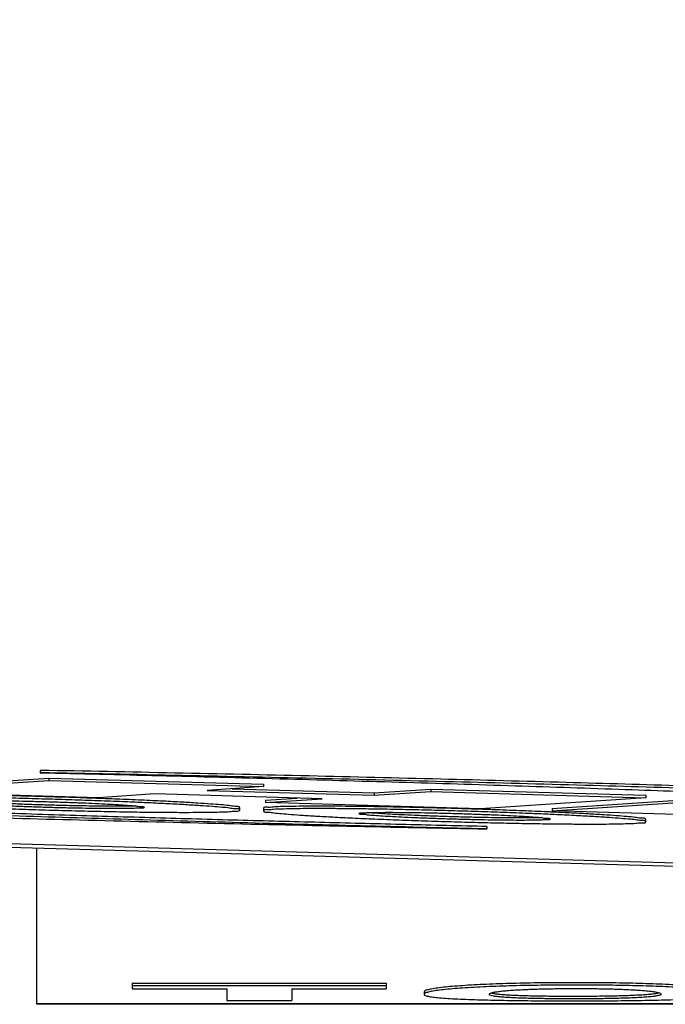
# Model space of a CAD drawing. Extents: x 0 to 594, y 0 to 420.
# Tile 8 of 57: x 64.14 to 66.84, y 284.06 to 288.19. Entities that reach past the tile are written whole.
import ezdxf

# ---------------------------------------------------------------- set-up
doc = ezdxf.new("R2010")
doc.units = 0
doc.header["$LTSCALE"] = 32.67
doc.linetypes.add('PHANTOM', pattern=[0.8, 0.45, -0.05, 0.1, -0.05, 0.1, -0.05])
doc.layers.get('0').update_dxf_attribs({"linetype": 'CONTINUOUS'})
doc.layers.add('CRV', color=7, linetype='CONTINUOUS')
doc.layers.add('PARAM_DIM', color=7, linetype='CONTINUOUS')
doc.styles.get("Standard").update_dxf_attribs({"font": 'txt', "width": 0.8})
doc.dimstyles.new('DIMSTYLE_8', dxfattribs={"dimtxt": 3.8, "dimasz": 1.8, "dimexe": 0.18, "dimexo": 0.0625, "dimgap": 0.09, "dimtad": 1, "dimlfac": 10, "dimtxsty": 'STANDARD', "dimblk": 'OPEN', "dimblk1": 'OPEN', "dimblk2": 'OPEN', "dimcen": 0.09, "dimazin": 3, "dimtp": 0.01, "dimtm": 0.01, "dimtfac": 1, "dimtofl": 0, "dimtmove": 0, "dimatfit": 3, "dimtolj": 1})

# ---------------------------------------------------------------- blocks, each defined once
blk = doc.blocks.new('_OPEN')
at = {"color": 0, "linetype": 'BYBLOCK'}
for p, q in [((0, 0), (-1, 0.342)), ((-1, -0.342), (0, 0)), ((-1, 0), (0, 0))]:
    blk.add_line(p, q, dxfattribs=at)
blk = doc.blocks.new('*D46')
at = {"layer": 'PARAM_DIM', "color": 2, "linetype": 'CONTINUOUS'}
blk.add_line((37.6769, 243.7127), (125.2128, 292.0601), dxfattribs=at)
at = {"layer": 'PARAM_DIM', "color": 2, "linetype": 'CONTINUOUS', "xscale": 1.8, "yscale": 1.8, "zscale": 1.8, "rotation": 208.912529}
blk.add_blockref('_OPEN', (37.6769, 243.7127), dxfattribs=at)

msp = doc.modelspace()

# ---------------------------------------------------------------- linework, layer by layer
at = {"color": 7, "linetype": 'CONTINUOUS'}
for p, q in [((25.03329, 285.84821), (69.99573, 284.54876)), ((25.03371, 285.86265), (69.99615, 284.5632)), ((63.57128, 284.962), (64.26282, 285.00839)), ((64.2276, 285.04062), (64.2276, 285.03061)), ((64.26282, 285.00839), (64.26282, 284.99838)), ((64.26282, 285.00839), (65.16282, 284.98238)), ((63.57128, 284.95199), (64.26282, 284.99838)), ((64.26282, 284.99838), (65.16282, 284.97237)), ((65.16282, 284.97237), (64.92624, 284.9565)), ((65.03053, 284.96349), (65.62624, 284.94628)), ((65.16282, 284.98238), (65.16282, 284.97237)), ((65.62624, 284.94628), (65.86282, 284.96215)), ((65.86282, 284.96215), (65.86282, 284.95214)), ((65.86282, 284.96215), (66.76282, 284.93614)), ((64.47128, 284.92598), (63.57128, 284.95199)), ((64.70786, 284.94185), (64.47128, 284.92598)), ((65.40786, 284.92162), (64.70786, 284.94185)), ((64.92624, 284.9565), (65.62624, 284.93627)), ((65.17128, 284.91576), (65.30357, 284.92463)), ((65.17128, 284.90575), (65.40786, 284.92162)), ((65.62624, 284.93627), (65.86282, 284.95214)), ((65.62624, 284.94628), (65.62624, 284.93627)), ((65.86282, 284.95214), (66.76282, 284.92613)), ((66.76282, 284.92613), (66.07128, 284.87974)), ((66.37128, 284.88108), (67.06282, 284.92747)), ((66.76282, 284.93614), (66.76282, 284.92613)), ((65.06282, 284.87395), (65.06282, 284.88396)), ((65.16282, 284.88107), (65.16282, 284.87106)), ((65.17128, 284.91576), (65.17128, 284.90575)), ((66.07128, 284.87974), (65.17128, 284.90575)), ((66.37128, 284.87106), (67.06282, 284.91746)), ((66.37128, 284.88108), (66.37128, 284.87106)), ((68.37128, 284.81326), (66.37128, 284.87106)), ((66.09804, 284.80536), (66.09804, 284.79535)), ((66.76282, 284.82481), (66.76282, 284.83482)), ((64.21282, 284.06007), (64.21282, 284.71589)), ((64.6128, 284.14885), (64.6128, 284.1246)), ((64.6128, 284.14885), (65.67617, 284.14885)), ((64.6128, 284.1388), (65.67617, 284.1388)), ((65.67617, 284.14885), (65.67617, 284.1246)), ((64.6128, 284.1246), (65.00815, 284.1246)), ((65.00815, 284.1246), (65.00815, 284.07543)), ((65.28081, 284.1246), (65.28081, 284.07543)), ((65.28081, 284.1246), (65.67617, 284.1246)), ((65.83522, 284.11187), (65.83522, 284.10184)), ((64.21282, 284.06326), (132.71282, 284.06326)), ((132.71282, 284.06015), (64.21282, 284.06015)), ((65.00815, 284.07543), (65.28081, 284.07543))]:
    msp.add_line(p, q, dxfattribs=at)
for points, knots in [([(60.28489, 285.00829), (60.30161, 285.00563), (60.34073, 285.00056), (60.40815, 284.99354), (60.49317, 284.98611), (60.59715, 284.97822), (60.72235, 284.96979), (60.87152, 284.96075), (61.04733, 284.95106), (61.25301, 284.94068), (61.49241, 284.92954), (61.76981, 284.91761), (62.08923, 284.90488), (62.45365, 284.89141), (62.86515, 284.87731), (63.32331, 284.86277), (63.82542, 284.84807), (64.36476, 284.83356), (64.93121, 284.81964), (65.51207, 284.80673), (65.90261, 284.79898), (66.09804, 284.79535)], [0, 0, 0, 0, 0.008727, 0.0203354, 0.0349503, 0.0527329, 0.0741067, 0.0996528, 0.1297921, 0.1648947, 0.2058419, 0.2533684, 0.3080687, 0.3706736, 0.4414033, 0.5203789, 0.607039, 0.7004176, 0.7985839, 0.8992097, 1, 1, 1, 1]), ([(70.00423, 284.83281), (69.98429, 284.83534), (69.93908, 284.8403), (69.86295, 284.84731), (69.76984, 284.85472), (69.65795, 284.8626), (69.52498, 284.87102), (69.36847, 284.88004), (69.18599, 284.88966), (68.97436, 284.89996), (68.72991, 284.91097), (68.44887, 284.92272), (68.12794, 284.93519), (67.76471, 284.94832), (67.35782, 284.962), (66.90818, 284.97603), (66.41875, 284.99015), (65.89611, 285.00405), (65.34961, 285.01735), (64.79075, 285.0297), (64.41537, 285.03713), (64.2276, 285.04062)], [0, 0, 0, 0, 0.0104301, 0.0236017, 0.0396682, 0.0589014, 0.0818051, 0.1088101, 0.1402522, 0.1766283, 0.2187613, 0.2672291, 0.3225972, 0.385426, 0.4558376, 0.5338628, 0.6188691, 0.7099224, 0.8051693, 0.9025433, 1, 1, 1, 1]), ([(64.2276, 285.03061), (64.39344, 285.02691), (64.7276, 285.01902), (65.22872, 285.00594), (65.72606, 284.99174), (66.20853, 284.97677), (66.66665, 284.9614), (67.09248, 284.94599), (67.48131, 284.93084), (67.76727, 284.91886), (67.92346, 284.91196), (67.96321, 284.91017)], [0, 0, 0, 0, 0.133144, 0.2682927, 0.4023574, 0.5324969, 0.6557318, 0.77027, 0.8745144, 0.9680597, 1, 1, 1, 1]), ([(70.00313, 284.82294), (69.98222, 284.82558), (69.93418, 284.8308), (69.85267, 284.83819), (69.75172, 284.84606), (69.62937, 284.85449), (69.48291, 284.86353), (69.30953, 284.87324), (69.10605, 284.88365), (68.86853, 284.89483), (68.5926, 284.90682), (68.27395, 284.91963), (67.90933, 284.93322), (67.49647, 284.94746), (67.03553, 284.96217), (66.52917, 284.97707), (65.98404, 284.99181), (65.41057, 285.00594), (64.82183, 285.01906), (64.42583, 285.02692), (64.2276, 285.03061)], [0, 0, 0, 0, 0.0109368, 0.0250766, 0.0424803, 0.0634916, 0.0887278, 0.1186398, 0.1536198, 0.1944779, 0.2420535, 0.2969709, 0.3599979, 0.4314313, 0.5113816, 0.5993628, 0.6943556, 0.7944226, 0.8970964, 1, 1, 1, 1]), ([(63.46282, 284.92019), (63.46282, 284.91357), (63.48625, 284.91613), (63.50653, 284.91052), (63.54028, 284.90843), (63.5807, 284.90471), (63.63191, 284.9013), (63.69324, 284.89749), (63.76575, 284.89357), (63.84942, 284.8895), (63.94335, 284.88541), (64.04527, 284.88143), (64.15261, 284.87769), (64.26267, 284.87429), (64.3727, 284.87133), (64.47997, 284.86886), (64.58183, 284.86695), (64.67576, 284.86561), (64.75953, 284.86484), (64.8322, 284.86457), (64.89369, 284.86483), (64.94502, 284.86528), (64.98547, 284.86667), (65.01925, 284.86683), (65.03933, 284.8712), (65.06282, 284.86745), (65.06282, 284.87395)], [0, 0, 0, 0, 0.0123915, 0.0268992, 0.0468611, 0.0724127, 0.1041376, 0.1424535, 0.1876041, 0.2400097, 0.299272, 0.3635735, 0.4309375, 0.500317, 0.5696798, 0.6369713, 0.7011667, 0.7603776, 0.8128005, 0.8579962, 0.8963434, 0.9280768, 0.9535849, 0.9734477, 0.9878352, 1, 1, 1, 1]), ([(64.47116, 284.92298), (64.45969, 284.9234), (64.40971, 284.92519), (64.32057, 284.92814), (64.20439, 284.93149), (64.08975, 284.93433), (63.97982, 284.93658), (63.87784, 284.93819), (63.78685, 284.93916), (63.70841, 284.93957), (63.64272, 284.93938), (63.58822, 284.939), (63.54533, 284.9376), (63.5094, 284.93755), (63.49027, 284.93338), (63.4717, 284.93581), (63.46754, 284.93495)], [0, 0, 0, 0, 0.0344067, 0.1499469, 0.2673785, 0.3828343, 0.4937304, 0.5969942, 0.6885894, 0.7665599, 0.8320181, 0.885836, 0.9290916, 0.9629396, 0.9875966, 1, 1, 1, 1]), ([(64.66324, 284.90515), (64.63716, 284.90634), (64.57675, 284.90894), (64.48037, 284.9127), (64.37303, 284.91644), (64.26297, 284.91984), (64.15294, 284.92281), (64.04567, 284.92527), (63.94938, 284.92708), (63.88902, 284.92796), (63.86295, 284.92829)], [0, 0, 0, 0, 0.0978374, 0.2265533, 0.3613995, 0.5002804, 0.6391278, 0.7738289, 0.9023324, 1, 1, 1, 1]), ([(65.06282, 284.88396), (65.06282, 284.891), (65.03778, 284.88805), (65.01622, 284.89401), (64.98032, 284.89612), (64.9374, 284.90001), (64.88286, 284.90354), (64.81708, 284.90753), (64.73853, 284.91166), (64.6474, 284.91596), (64.55675, 284.91976), (64.49671, 284.92205), (64.47116, 284.92298)], [0, 0, 0, 0, 0.0356045, 0.0774129, 0.1347126, 0.2078906, 0.2989092, 0.4095973, 0.5414526, 0.6963132, 0.8707834, 1, 1, 1, 1]), ([(66.09804, 284.79535), (65.9322, 284.79905), (65.59805, 284.80693), (65.097, 284.82001), (64.59975, 284.83421), (64.11736, 284.84918), (63.6593, 284.86455), (63.24372, 284.87959), (62.98158, 284.88977), (62.86203, 284.89458)], [0, 0, 0, 0, 0.1537139, 0.3097073, 0.4644467, 0.6146621, 0.7569139, 0.8891337, 1, 1, 1, 1]), ([(66.09804, 284.80536), (65.98479, 284.80788), (65.7584, 284.81313), (65.41818, 284.82161), (65.07586, 284.83071), (64.72828, 284.84053), (64.37113, 284.85125), (63.99914, 284.86311), (63.6086, 284.87637), (63.22742, 284.89022), (62.97646, 284.89998), (62.86242, 284.90457)], [0, 0, 0, 0, 0.1049833, 0.2098532, 0.3153873, 0.4223399, 0.5320912, 0.6465173, 0.7672565, 0.8942237, 1, 1, 1, 1]), ([(64.64704, 284.88256), (64.63854, 284.88329), (64.62588, 284.88052), (64.59668, 284.88093), (64.56224, 284.88012), (64.51968, 284.88025), (64.47084, 284.88054), (64.41607, 284.88129), (64.35674, 284.88241), (64.29454, 284.88391), (64.23138, 284.88573), (64.16915, 284.88783), (64.10976, 284.89014), (64.05494, 284.89256), (64.00604, 284.89509), (63.96342, 284.89743), (63.92892, 284.90023), (63.89973, 284.9015), (63.88267, 284.90623), (63.86282, 284.90324), (63.86282, 284.90863)], [0, 0, 0, 0, 0.0253261, 0.060275, 0.1050847, 0.1593852, 0.2219764, 0.2919309, 0.3685088, 0.4486991, 0.5295614, 0.6098714, 0.6865529, 0.7566107, 0.8193905, 0.8738745, 0.9188176, 0.9539159, 0.9794066, 1, 1, 1, 1]), ([(63.8786, 284.91157), (63.88709, 284.91084), (63.89976, 284.91362), (63.92896, 284.9132), (63.9634, 284.91401), (64.00596, 284.91388), (64.0548, 284.91359), (64.10957, 284.91284), (64.1689, 284.91172), (64.2311, 284.91022), (64.29425, 284.9084), (64.35649, 284.9063), (64.41588, 284.90399), (64.4707, 284.90157), (64.5196, 284.89904), (64.56222, 284.8967), (64.59671, 284.8939), (64.62591, 284.89264), (64.63864, 284.8891), (64.64711, 284.88935)], [0, 0, 0, 0, 0.0258587, 0.0615424, 0.1072943, 0.1627365, 0.2266437, 0.2980692, 0.3762573, 0.4581337, 0.5406961, 0.6226948, 0.7009886, 0.7725195, 0.8366193, 0.892249, 0.938137, 0.9739733, 1, 1, 1, 1]), ([(64.62767, 284.89155), (64.62753, 284.89153), (64.61908, 284.89063), (64.59676, 284.89094), (64.56234, 284.89014), (64.51977, 284.89026), (64.47094, 284.89055), (64.41618, 284.8913), (64.35683, 284.89242), (64.29462, 284.89392), (64.23144, 284.89574), (64.1692, 284.89784), (64.1098, 284.90015), (64.05496, 284.90257), (64.00605, 284.9051), (63.96343, 284.90744), (63.92893, 284.91024), (63.90661, 284.91121), (63.89813, 284.91261), (63.89798, 284.91264)], [0, 0, 0, 0, 0.0006417, 0.0382091, 0.0863564, 0.144755, 0.2120883, 0.2872831, 0.3696315, 0.4559284, 0.5429102, 0.6292624, 0.7117466, 0.7871237, 0.8546366, 0.9132258, 0.961569, 0.9993123, 1, 1, 1, 1]), ([(65.04373, 284.87943), (65.03402, 284.87948), (65.01911, 284.88361), (64.98536, 284.8857), (64.94494, 284.88943), (64.89373, 284.89283), (64.8324, 284.89664), (64.75988, 284.90056), (64.70229, 284.90337), (64.66878, 284.9049), (64.66324, 284.90515)], [0, 0, 0, 0, 0.0609554, 0.1448274, 0.252185, 0.3854802, 0.5464683, 0.7361727, 0.9563602, 1, 1, 1, 1]), ([(66.0712, 284.87731), (66.05453, 284.87786), (65.99871, 284.87964), (65.90439, 284.88236), (65.78975, 284.8852), (65.67982, 284.88745), (65.57784, 284.88906), (65.48685, 284.89003), (65.40841, 284.89044), (65.34272, 284.89025), (65.28822, 284.88987), (65.24533, 284.88847), (65.2094, 284.88842), (65.19027, 284.88425), (65.1717, 284.88667), (65.16754, 284.88581)], [0, 0, 0, 0, 0.055542, 0.1860153, 0.3142933, 0.4375053, 0.5522373, 0.6540048, 0.7406346, 0.8133624, 0.8731572, 0.9212167, 0.9588238, 0.9862191, 1, 1, 1, 1]), ([(65.56295, 284.87916), (65.55739, 284.87923), (65.52382, 284.87963), (65.46611, 284.88016), (65.39344, 284.88043), (65.33195, 284.88017), (65.28062, 284.87972), (65.24017, 284.87833), (65.20638, 284.87817), (65.19157, 284.87494), (65.18182, 284.87543)], [0, 0, 0, 0, 0.0438037, 0.2641818, 0.4541771, 0.6153829, 0.7487849, 0.856017, 0.939517, 1, 1, 1, 1]), ([(66.36324, 284.85602), (66.33716, 284.8572), (66.27675, 284.85981), (66.18037, 284.86357), (66.07303, 284.86731), (65.96297, 284.87071), (65.85294, 284.87368), (65.74567, 284.87614), (65.64938, 284.87795), (65.58902, 284.87883), (65.56295, 284.87916)], [0, 0, 0, 0, 0.0978374, 0.2265533, 0.3613995, 0.5002804, 0.6391278, 0.7738289, 0.9023324, 1, 1, 1, 1]), ([(65.16282, 284.87106), (65.16282, 284.86444), (65.18625, 284.867), (65.20653, 284.86139), (65.24028, 284.8593), (65.2807, 284.85558), (65.33191, 284.85217), (65.39324, 284.84836), (65.46575, 284.84444), (65.54942, 284.84036), (65.64335, 284.83627), (65.74527, 284.8323), (65.85261, 284.82856), (65.96267, 284.82516), (66.0727, 284.82219), (66.17997, 284.81973), (66.28183, 284.81782), (66.37576, 284.81647), (66.45953, 284.81571), (66.5322, 284.81544), (66.59369, 284.8157), (66.64502, 284.81615), (66.68547, 284.81754), (66.71925, 284.8177), (66.73933, 284.82207), (66.76282, 284.81831), (66.76282, 284.82481)], [0, 0, 0, 0, 0.0123915, 0.0268992, 0.0468611, 0.0724127, 0.1041376, 0.1424535, 0.1876041, 0.2400097, 0.299272, 0.3635735, 0.4309375, 0.500317, 0.5696798, 0.6369713, 0.7011667, 0.7603776, 0.8128005, 0.8579962, 0.8963434, 0.9280768, 0.9535849, 0.9734477, 0.9878352, 1, 1, 1, 1]), ([(66.34704, 284.83343), (66.33854, 284.83416), (66.32588, 284.83139), (66.29668, 284.8318), (66.26224, 284.83099), (66.21968, 284.83112), (66.17084, 284.83141), (66.11607, 284.83216), (66.05674, 284.83328), (65.99454, 284.83478), (65.93138, 284.8366), (65.86915, 284.8387), (65.80976, 284.84101), (65.75494, 284.84343), (65.70604, 284.84596), (65.66342, 284.8483), (65.62892, 284.8511), (65.59973, 284.85236), (65.58267, 284.8571), (65.56282, 284.8541), (65.56282, 284.85949)], [0, 0, 0, 0, 0.0253261, 0.060275, 0.1050847, 0.1593852, 0.2219764, 0.2919309, 0.3685088, 0.4486991, 0.5295614, 0.6098714, 0.6865529, 0.7566107, 0.8193905, 0.8738745, 0.9188176, 0.9539159, 0.9794066, 1, 1, 1, 1]), ([(65.5786, 284.86244), (65.58709, 284.86171), (65.59976, 284.86448), (65.62896, 284.86407), (65.6634, 284.86488), (65.70596, 284.86475), (65.7548, 284.86446), (65.80957, 284.86371), (65.8689, 284.86259), (65.9311, 284.86109), (65.99425, 284.85927), (66.05649, 284.85717), (66.11588, 284.85486), (66.1707, 284.85244), (66.2196, 284.84991), (66.26222, 284.84757), (66.29671, 284.84477), (66.32591, 284.8435), (66.33864, 284.83997), (66.34711, 284.84022)], [0, 0, 0, 0, 0.0258587, 0.0615424, 0.1072943, 0.1627365, 0.2266437, 0.2980692, 0.3762573, 0.4581337, 0.5406961, 0.6226948, 0.7009886, 0.7725195, 0.8366193, 0.892249, 0.938137, 0.9739733, 1, 1, 1, 1]), ([(66.32767, 284.84242), (66.32753, 284.8424), (66.31908, 284.84149), (66.29676, 284.84181), (66.26234, 284.841), (66.21977, 284.84113), (66.17094, 284.84142), (66.11618, 284.84217), (66.05683, 284.84329), (65.99462, 284.84479), (65.93144, 284.84661), (65.8692, 284.84871), (65.8098, 284.85102), (65.75496, 284.85344), (65.70605, 284.85597), (65.66343, 284.85831), (65.62893, 284.86111), (65.60661, 284.86208), (65.59813, 284.86348), (65.59798, 284.86351)], [0, 0, 0, 0, 0.0006417, 0.0382091, 0.0863564, 0.144755, 0.2120883, 0.2872831, 0.3696315, 0.4559284, 0.5429102, 0.6292624, 0.7117466, 0.7871237, 0.8546366, 0.9132258, 0.961569, 0.9993123, 1, 1, 1, 1]), ([(66.37102, 284.86568), (66.36444, 284.86598), (66.32337, 284.86783), (66.24528, 284.87111), (66.15192, 284.87459), (66.09305, 284.87659), (66.0712, 284.87731)], [0, 0, 0, 0, 0.0659087, 0.4110288, 0.781383, 1, 1, 1, 1]), ([(66.74373, 284.8303), (66.73402, 284.83035), (66.71911, 284.83448), (66.68536, 284.83657), (66.64494, 284.84029), (66.59373, 284.8437), (66.5324, 284.84751), (66.45988, 284.85143), (66.40229, 284.85424), (66.36878, 284.85577), (66.36324, 284.85602)], [0, 0, 0, 0, 0.0609554, 0.1448274, 0.252185, 0.3854802, 0.5464683, 0.7361727, 0.9563602, 1, 1, 1, 1]), ([(66.76282, 284.83482), (66.76282, 284.84187), (66.73778, 284.83892), (66.71622, 284.84488), (66.68032, 284.84699), (66.6374, 284.85088), (66.58286, 284.85441), (66.51708, 284.8584), (66.44511, 284.86218), (66.39504, 284.86458), (66.37102, 284.86568)], [0, 0, 0, 0, 0.0537026, 0.1167627, 0.2031883, 0.3135633, 0.4508475, 0.6177993, 0.8166779, 1, 1, 1, 1]), ([(66.00722, 284.13891), (65.99252, 284.13794), (65.96479, 284.13594), (65.926, 284.13249), (65.89402, 284.12874), (65.86774, 284.12497), (65.85098, 284.12053), (65.83522, 284.11705), (65.83522, 284.11187)], [0, 0, 0, 0, 0.2515256, 0.4755611, 0.6626905, 0.8081335, 0.9114779, 1, 1, 1, 1]), ([(66.4696, 284.15065), (66.44718, 284.15065), (66.40371, 284.15055), (66.34017, 284.15005), (66.27969, 284.14921), (66.22139, 284.14802), (66.1648, 284.14644), (66.11003, 284.14443), (66.05768, 284.14198), (66.02368, 284.13999), (66.00722, 284.13891)], [0, 0, 0, 0, 0.1453871, 0.2819403, 0.4120509, 0.5376124, 0.6601223, 0.7791161, 0.893032, 1, 1, 1, 1]), ([(66.4696, 284.14061), (66.44716, 284.14061), (66.40365, 284.1405), (66.34008, 284.14), (66.2796, 284.13916), (66.22131, 284.13797), (66.16476, 284.13639), (66.11, 284.13439), (66.05766, 284.13194), (66.02367, 284.12995), (66.00722, 284.12887)], [0, 0, 0, 0, 0.145529, 0.2821538, 0.4122669, 0.5377678, 0.6602158, 0.7791785, 0.8930844, 1, 1, 1, 1]), ([(66.92221, 284.13956), (66.90563, 284.14056), (66.87152, 284.14241), (66.8192, 284.14472), (66.76486, 284.14663), (66.70915, 284.14814), (66.6522, 284.14928), (66.59362, 284.15007), (66.53258, 284.15055), (66.49097, 284.15065), (66.4696, 284.15065)], [0, 0, 0, 0, 0.1100714, 0.2263337, 0.3469586, 0.4702594, 0.5955795, 0.7243511, 0.858405, 1, 1, 1, 1]), ([(66.92221, 284.12952), (66.90561, 284.13052), (66.87145, 284.13237), (66.81905, 284.13468), (66.76462, 284.13659), (66.70883, 284.1381), (66.65185, 284.13924), (66.59331, 284.14003), (66.53239, 284.14051), (66.4909, 284.14061), (66.4696, 284.14061)], [0, 0, 0, 0, 0.1102139, 0.2266582, 0.3474979, 0.4709923, 0.5964148, 0.7251087, 0.8588837, 1, 1, 1, 1]), ([(65.83522, 284.10184), (65.83522, 284.09685), (65.85114, 284.09422), (65.86768, 284.09055), (65.89425, 284.08782), (65.9266, 284.08517), (65.96612, 284.08289), (65.99444, 284.08163), (66.00949, 284.08103)], [0, 0, 0, 0, 0.0846269, 0.186536, 0.3312585, 0.5185827, 0.7444459, 1, 1, 1, 1]), ([(66.00722, 284.12887), (65.99263, 284.12791), (65.96503, 284.12592), (65.92637, 284.12249), (65.8944, 284.11875), (65.86803, 284.11499), (65.85561, 284.11171), (65.84861, 284.11008)], [0, 0, 0, 0, 0.2743279, 0.5196903, 0.7254071, 0.8857345, 1, 1, 1, 1]), ([(66.10788, 284.10193), (66.10788, 284.10508), (66.11648, 284.10808), (66.12221, 284.10964), (66.12543, 284.11037)], [0, 0, 0, 0, 0.4765607, 1, 1, 1, 1]), ([(66.20694, 284.08736), (66.19811, 284.08777), (66.18165, 284.08863), (66.15888, 284.09025), (66.1405, 284.09207), (66.12582, 284.09413), (66.11626, 284.09639), (66.10788, 284.09896), (66.10788, 284.10193)], [0, 0, 0, 0, 0.2617111, 0.4885789, 0.6738953, 0.8145242, 0.912228, 1, 1, 1, 1]), ([(66.20694, 284.09738), (66.19912, 284.09774), (66.18436, 284.09851), (66.16374, 284.0999), (66.14619, 284.10149), (66.13224, 284.10319), (66.12384, 284.10466), (66.12052, 284.10541)], [0, 0, 0, 0, 0.2702347, 0.5104058, 0.7141003, 0.8772388, 1, 1, 1, 1]), ([(66.12543, 284.11037), (66.13002, 284.11141), (66.14165, 284.11338), (66.16063, 284.11573), (66.18415, 284.1179), (66.20117, 284.11909), (66.21032, 284.11966)], [0, 0, 0, 0, 0.1733912, 0.4004329, 0.6781845, 1, 1, 1, 1]), ([(66.46142, 284.0929), (66.44935, 284.0929), (66.42573, 284.09294), (66.39098, 284.09312), (66.35752, 284.09343), (66.32514, 284.09388), (66.29378, 284.09448), (66.26356, 284.09524), (66.23473, 284.09618), (66.21601, 284.09695), (66.20694, 284.09738)], [0, 0, 0, 0, 0.142267, 0.2783888, 0.4095871, 0.536632, 0.6600714, 0.7792382, 0.8929528, 1, 1, 1, 1]), ([(66.21032, 284.11966), (66.21976, 284.12025), (66.23925, 284.12134), (66.26925, 284.12271), (66.30061, 284.12385), (66.33295, 284.12475), (66.36609, 284.12544), (66.40011, 284.12592), (66.43531, 284.1262), (66.45921, 284.12626), (66.47142, 284.12626)], [0, 0, 0, 0, 0.1086217, 0.2241475, 0.3448765, 0.4690476, 0.595694, 0.7255648, 0.8597761, 1, 1, 1, 1]), ([(66.72472, 284.09771), (66.71536, 284.09725), (66.69595, 284.09641), (66.66598, 284.0954), (66.63448, 284.09458), (66.60189, 284.09394), (66.5684, 284.09346), (66.53394, 284.09314), (66.49817, 284.09294), (66.47386, 284.0929), (66.46142, 284.0929)], [0, 0, 0, 0, 0.1067757, 0.2212736, 0.3415596, 0.4656982, 0.5925858, 0.723052, 0.8582867, 1, 1, 1, 1]), ([(66.47142, 284.12626), (66.48361, 284.12626), (66.50743, 284.1262), (66.54244, 284.12592), (66.57608, 284.12544), (66.60859, 284.12477), (66.64007, 284.12388), (66.67041, 284.12277), (66.69935, 284.12143), (66.71813, 284.12036), (66.72723, 284.11977)], [0, 0, 0, 0, 0.1428914, 0.2792326, 0.4103745, 0.5372115, 0.6604471, 0.7794803, 0.8931094, 1, 1, 1, 1]), ([(66.81057, 284.10552), (66.8062, 284.10464), (66.7949, 284.10295), (66.77609, 284.10098), (66.75201, 284.09916), (66.73435, 284.09819), (66.72472, 284.09771)], [0, 0, 0, 0, 0.1629877, 0.38384, 0.6647468, 1, 1, 1, 1]), ([(66.82678, 284.10287), (66.82678, 284.09861), (66.81346, 284.09632), (66.79978, 284.09336), (66.7785, 284.0912), (66.75337, 284.08921), (66.73467, 284.08818), (66.72472, 284.08769)], [0, 0, 0, 0, 0.1228926, 0.2649034, 0.4634251, 0.7132195, 1, 1, 1, 1]), ([(66.72723, 284.11977), (66.73603, 284.11921), (66.75248, 284.11804), (66.7753, 284.11595), (66.7938, 284.11367), (66.80517, 284.1118), (66.80965, 284.11081)], [0, 0, 0, 0, 0.3188925, 0.5972161, 0.8258105, 1, 1, 1, 1]), ([(66.80965, 284.11081), (66.81277, 284.11011), (66.8183, 284.10862), (66.82678, 284.10591), (66.82678, 284.10287)], [0, 0, 0, 0, 0.5251622, 1, 1, 1, 1]), ([(66.82001, 284.10791), (66.81997, 284.1079), (66.81638, 284.10682), (66.81356, 284.10612), (66.81057, 284.10552)], [0, 0, 0, 0, 0.0094866, 1, 1, 1, 1]), ([(66.00949, 284.08103), (66.02619, 284.08037), (66.06068, 284.07918), (66.11372, 284.07778), (66.16901, 284.07668), (66.22575, 284.07584), (66.28376, 284.07523), (66.34348, 284.07481), (66.40591, 284.07456), (66.44855, 284.07451), (66.47051, 284.07451)], [0, 0, 0, 0, 0.108734, 0.2245519, 0.3451821, 0.4685236, 0.5937865, 0.7225973, 0.857109, 1, 1, 1, 1]), ([(66.46142, 284.08289), (66.44935, 284.08289), (66.42572, 284.08292), (66.39096, 284.08311), (66.3575, 284.08342), (66.32511, 284.08386), (66.29376, 284.08446), (66.26354, 284.08522), (66.23472, 284.08616), (66.21601, 284.08694), (66.20694, 284.08736)], [0, 0, 0, 0, 0.1423096, 0.2784662, 0.4096888, 0.536723, 0.6601438, 0.7792952, 0.8929964, 1, 1, 1, 1]), ([(66.72472, 284.08769), (66.71534, 284.08723), (66.6959, 284.08639), (66.66586, 284.08538), (66.63429, 284.08455), (66.60163, 284.08391), (66.56812, 284.08344), (66.53368, 284.08312), (66.49802, 284.08293), (66.4738, 284.08289), (66.46142, 284.08289)], [0, 0, 0, 0, 0.1069491, 0.2217011, 0.3423035, 0.466715, 0.5937598, 0.7241435, 0.8589778, 1, 1, 1, 1]), ([(66.47051, 284.07451), (66.49271, 284.07451), (66.53583, 284.07457), (66.59893, 284.07484), (66.65911, 284.07531), (66.71714, 284.076), (66.77335, 284.07693), (66.82756, 284.07814), (66.8791, 284.07966), (66.91248, 284.08095), (66.92858, 284.08167)], [0, 0, 0, 0, 0.14535, 0.2823612, 0.4131852, 0.5394322, 0.6623606, 0.7812836, 0.8944752, 1, 1, 1, 1])]:
    msp.add_open_spline(points, degree=3, knots=knots, dxfattribs=at)
for points in [[(64.66282, 284.88551), (64.66282, 284.88016), (64.6539, 284.88197), (64.64704, 284.88256)], [(64.64711, 284.88935), (64.65395, 284.88956), (64.66282, 284.8909), (64.66282, 284.88551)], [(65.05854, 284.87871), (65.05463, 284.87982), (65.04873, 284.8794), (65.04373, 284.87943)], [(65.06282, 284.87395), (65.06282, 284.87658), (65.06111, 284.87798), (65.05854, 284.87871)], [(65.16754, 284.88581), (65.16471, 284.88523), (65.16282, 284.88388), (65.16282, 284.88107)], [(65.16596, 284.87518), (65.16403, 284.87449), (65.16282, 284.87324), (65.16282, 284.87106)], [(65.18182, 284.87543), (65.17635, 284.8757), (65.16976, 284.87655), (65.16596, 284.87518)], [(65.56282, 284.85949), (65.56282, 284.86485), (65.57174, 284.86303), (65.5786, 284.86244)], [(66.36282, 284.83637), (66.36282, 284.83102), (66.3539, 284.83284), (66.34704, 284.83343)], [(66.34711, 284.84022), (66.35395, 284.84043), (66.36282, 284.84177), (66.36282, 284.83637)], [(66.75854, 284.82958), (66.75463, 284.83069), (66.74873, 284.83027), (66.74373, 284.8303)], [(66.76282, 284.82481), (66.76282, 284.82744), (66.76111, 284.82884), (66.75854, 284.82958)], [(65.84861, 284.11008), (65.84259, 284.10868), (65.83522, 284.10708), (65.83522, 284.10184)], [(66.12052, 284.10541), (66.11852, 284.10586), (66.11663, 284.10635), (66.11445, 284.10708)]]:
    msp.add_open_spline(points, degree=3, dxfattribs=at)
at = {"layer": 'CRV', "color": 2, "linetype": 'PHANTOM'}
msp.add_arc((125.21282, 292.06007), 100, 183.5680897, 305, dxfattribs=at)

# ---------------------------------------------------------------- dimensions: what is measured, and where the dimension line sits
at = {"layer": 'PARAM_DIM', "color": 2, "linetype": 'CONTINUOUS'}
dim = msp.add_radius_dim(center=(125.21282, 292.06007), mpoint=(37.67694, 243.71268), dimstyle='DIMSTYLE_8', dxfattribs=at)
dim.commit()
dim.dimension.update_dxf_attribs({"geometry": '*D46', "text_midpoint": (46.70111, 249.78214), "dimtype": 164})

doc.saveas('drawing.dxf')
